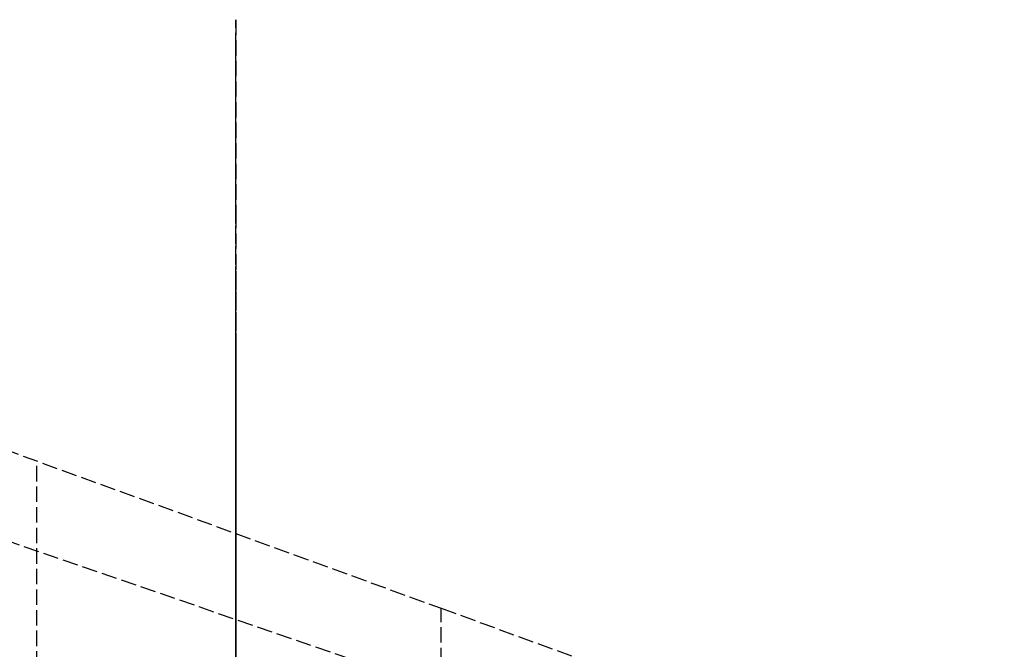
# Model space of a CAD drawing. Header units: millimetres. Extents: x -225 to 321, y -321 to 225.
# Tile 13 of 14: x -21 to 75, y 164 to 225. Entities that reach past the tile are written whole.
import ezdxf

# ---------------------------------------------------------------- set-up
doc = ezdxf.new("R2010")
doc.units = ezdxf.units.MM
doc.header["$LTSCALE"] = 10
doc.linetypes.add('ALLCAD_Strich', pattern=[0.2, 0.15, -0.05])
doc.layers.add('BESCH_KONT_sich_schn_grun_2d', color=10, linetype='Continuous')
doc.layers.add('BESCH_KONT_sich_schn_seit_2d', color=160, linetype='Continuous')

msp = doc.modelspace()

# ---------------------------------------------------------------- linework, layer by layer
at = {"layer": 'BESCH_KONT_sich_schn_grun_2d', "linetype": 'ALLCAD_Strich'}
for p, q in [((-137.203, 225.231), (19.987, 168.025)), ((-145.413, 217.02), (58.107, 146.943)), ((-19.332, 120.357), (-19.334, 182.335)), ((19.987, 168.025), (74.762, 148.091)), ((19.99, 112.693), (19.987, 168.025))]:
    msp.add_line(p, q, dxfattribs=at)
at = {"layer": 'BESCH_KONT_sich_schn_seit_2d', "linetype": 'ALLCAD_Strich'}
for p, q in [((0, 225.231, 646.3), (0, 225.231, 630.8)), ((0, 225.231, 630.8), (0, 206.455, 630.8)), ((0, 206.455, 646.3), (0, 225.231, 646.3)), ((0, 193.738, 36.1), (0, 223.435, 36.1)), ((0, 193.738, 20.1), (0, 223.435, 20.1)), ((0, 223.435, 20.1), (0, 223.435, 36.1)), ((0, 213.933, 10.1), (0, 218.218, 20.1)), ((0, 197.44, 10.1), (0, 213.933, 10.1)), ((0, 206.455, 630.8), (0, 206.455, 642.8)), ((0, 206.455, 642.8), (0, 206.455, 646.3)), ((0, 206.455, 646.3), (0, 194.014, 646.3)), ((0, 206.455, 630.8), (0, 194.014, 630.8)), ((0, 172.519, 660), (0, 200.804, 660)), ((0, 200.804, 660), (0, 200.804, 657.5)), ((0, 200.804, 657.5), (0, 172.519, 657.5)), ((0, 197.593, 10.1), (0, 197.593, 36.1)), ((0, 195.874, 10.1), (0, 197.44, 10.1)), ((0, 136.445, 10.1), (0, 195.874, 10.1)), ((0, 156.666, 646.3), (0, 194.014, 646.3)), ((0, 194.014, 646.3), (0, 194.014, 630.8)), ((0, 194.014, 630.8), (0, 156.666, 630.8)), ((0, 193.738, 36.1), (0, 164.041, 36.1)), ((0, 193.738, 20.1), (0, 193.738, 36.1)), ((0, 164.041, 20.1), (0, 193.738, 20.1)), ((0, 192.393, 10.1), (0, 192.393, 36.1)), ((0, 182.84, 657.5), (0, 182.84, 660)), ((0, 182.335, 630.8), (0, 162.292, 603.8)), ((0, 176.34, 657.5), (0, 176.34, 660)), ((0, 174.033, 630.8), (0, 174.033, 646.3)), ((0, 45.24, 660), (0, 172.519, 660)), ((0, 172.519, 660), (0, 172.519, 657.5)), ((0, 172.519, 657.5), (0, 86.06, 657.5)), ((0, 168.025, 646.3), (0, 148.091, 615.8)), ((0, 167.462, 646.3), (0, 167.462, 630.8)), ((0, 165.026, 630.8), (0, 165.026, 646.3)), ((0, 164.041, 20.1), (0, 164.041, 36.1))]:
    msp.add_line(p, q, dxfattribs=at)
at = {"layer": 'BESCH_KONT_sich_schn_seit_2d', "linetype": 'ALLCAD_Strich', "extrusion": (-1, 0, 0)}
msp.add_ellipse((0, 194.993, 8.111), major_axis=(0, -2.476, -1.954), ratio=0.406124, start_param=2.226551, end_param=3.10633, dxfattribs=at)

doc.saveas('drawing.dxf')
